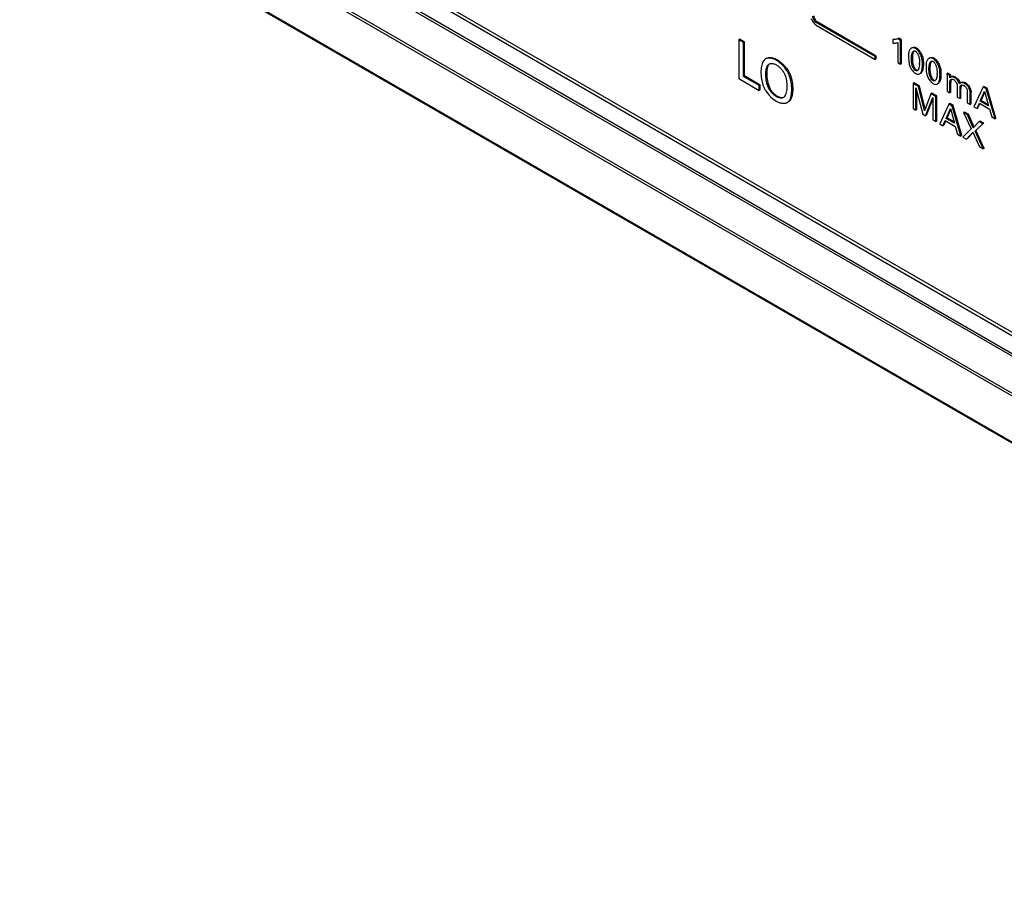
# Model space of a CAD drawing. Header units: inches. Extents: x 0 to 34, y 0 to 22.
# Tile 96 of 124: x 25 to 26.1, y 13.3 to 14.3. Entities that reach past the tile are written whole.
import ezdxf

# ---------------------------------------------------------------- set-up
doc = ezdxf.new("R2010")
doc.units = ezdxf.units.IN
doc.header["$LTSCALE"] = 1.87
doc.header["$MEASUREMENT"] = 0
doc.layers.get('0').update_dxf_attribs({"linetype": 'CONTINUOUS'})

msp = doc.modelspace()

# ---------------------------------------------------------------- linework, layer by layer
at = {"color": 7, "linetype": 'CONTINUOUS'}
for p, q in [((26.88016, 13.44263), (22.14961, 16.17399)), ((26.88578, 13.44319), (22.15524, 16.17455)), ((22.1311, 16.1624), (26.86164, 13.43105)), ((22.13297, 16.16438), (26.86352, 13.43302)), ((26.84305, 13.39751), (22.1125, 16.12887)), ((26.84382, 13.40018), (22.11328, 16.13154)), ((22.03903, 16.12076), (26.91807, 13.30367)), ((22.03965, 16.11943), (26.91869, 13.30234)), ((25.85363, 14.25356), (25.85418, 14.2532)), ((25.85524, 14.25688), (25.85418, 14.25626)), ((25.9193, 14.21866), (25.85418, 14.25626)), ((25.85418, 14.2532), (25.9193, 14.2156)), ((25.92036, 14.21928), (25.85524, 14.25688)), ((25.76975, 14.23794), (25.76869, 14.23733)), ((25.77379, 14.23438), (25.76869, 14.23733)), ((25.76869, 14.23733), (25.76869, 14.19432)), ((25.77485, 14.23499), (25.76975, 14.23794)), ((25.77485, 14.23499), (25.77379, 14.23438)), ((25.77379, 14.19667), (25.77379, 14.23438)), ((25.77485, 14.19729), (25.77485, 14.23499)), ((25.9399, 14.23796), (25.93884, 14.23735)), ((25.93884, 14.23735), (25.93884, 14.23352)), ((25.9399, 14.23796), (25.94193, 14.23809)), ((25.94418, 14.23427), (25.94418, 14.21195)), ((25.94547, 14.23891), (25.94441, 14.2383)), ((25.94736, 14.2366), (25.94441, 14.2383)), ((25.94842, 14.23721), (25.94547, 14.23891)), ((25.94842, 14.23721), (25.94736, 14.2366)), ((25.94736, 14.21011), (25.94736, 14.2366)), ((25.94842, 14.21072), (25.94842, 14.23721)), ((25.95968, 14.22818), (25.95904, 14.22781)), ((25.96061, 14.22073), (25.96032, 14.21698)), ((25.96298, 14.22492), (25.96338, 14.22479)), ((25.96338, 14.22479), (25.9638, 14.22458)), ((25.96483, 14.22827), (25.96377, 14.22766)), ((25.96483, 14.22827), (25.96672, 14.2268)), ((25.97048, 14.22147), (25.97181, 14.21795)), ((25.79646, 14.21466), (25.79528, 14.21296)), ((25.79782, 14.21586), (25.79646, 14.21466)), ((25.79822, 14.21612), (25.79782, 14.21586)), ((25.81132, 14.21507), (25.81025, 14.21446)), ((25.81132, 14.21507), (25.81343, 14.2137)), ((25.81343, 14.2137), (25.81628, 14.21142)), ((25.92036, 14.21928), (25.9193, 14.21866)), ((25.9193, 14.2156), (25.9193, 14.21866)), ((25.92036, 14.21621), (25.9193, 14.2156)), ((25.92036, 14.21621), (25.92036, 14.21928)), ((25.94418, 14.21195), (25.94736, 14.21011)), ((25.94842, 14.21072), (25.94736, 14.21011)), ((25.95607, 14.21802), (25.95633, 14.21345)), ((25.95633, 14.21345), (25.95694, 14.21016)), ((25.96032, 14.21698), (25.95926, 14.21637)), ((25.96032, 14.21698), (25.96035, 14.21456)), ((25.9682, 14.20994), (25.9678, 14.20685)), ((25.97252, 14.21036), (25.97146, 14.20974)), ((25.97252, 14.21036), (25.97236, 14.20669)), ((25.9791, 14.21697), (25.97846, 14.2166)), ((25.98241, 14.2137), (25.98281, 14.21357)), ((25.98281, 14.21357), (25.98323, 14.21336)), ((25.98425, 14.21706), (25.98319, 14.21645)), ((25.98425, 14.21706), (25.98614, 14.21559)), ((25.98614, 14.21559), (25.98746, 14.21412)), ((25.9899, 14.21025), (25.99123, 14.20673)), ((25.7995, 14.19931), (25.79844, 14.1987)), ((25.95784, 14.20736), (25.95956, 14.20425)), ((25.96314, 14.20049), (25.9637, 14.20014)), ((25.96479, 14.20391), (25.96373, 14.20329)), ((25.96442, 14.20415), (25.96479, 14.20391)), ((25.9755, 14.20815), (25.9755, 14.2068)), ((25.9755, 14.2068), (25.97576, 14.20223)), ((25.97576, 14.20223), (25.97637, 14.19895)), ((25.97974, 14.20577), (25.97868, 14.20515)), ((25.98004, 14.20952), (25.97974, 14.20577)), ((25.97974, 14.20577), (25.97977, 14.20335)), ((25.99194, 14.19914), (25.99088, 14.19853)), ((25.99966, 14.20035), (25.9986, 14.19974)), ((26.00175, 14.19792), (25.9986, 14.19974)), ((25.9986, 14.19974), (25.99867, 14.19713)), ((26.00281, 14.19854), (25.99966, 14.20035)), ((25.76869, 14.19432), (25.79113, 14.18136)), ((25.77485, 14.19729), (25.77379, 14.19667)), ((25.79113, 14.18666), (25.77379, 14.19667)), ((25.79219, 14.18728), (25.77485, 14.19729)), ((25.79355, 14.19404), (25.7947, 14.18885)), ((25.96218, 14.1896), (25.96112, 14.18898)), ((25.96698, 14.18559), (25.96112, 14.18898)), ((25.96112, 14.18898), (25.96112, 14.16134)), ((25.96805, 14.18621), (25.96218, 14.1896)), ((25.98256, 14.18928), (25.98313, 14.18892)), ((25.98422, 14.19269), (25.98315, 14.19208)), ((25.98384, 14.19294), (25.98422, 14.19269)), ((25.98763, 14.19872), (25.98722, 14.19564)), ((25.99867, 14.19713), (25.99867, 14.18048)), ((26.00281, 14.19854), (26.00175, 14.19792)), ((26.00175, 14.19513), (26.00175, 14.19792)), ((26.00213, 14.19556), (26.00175, 14.19513)), ((26.00287, 14.19019), (26.00181, 14.18958)), ((26.00181, 14.17867), (26.00181, 14.18958)), ((26.0027, 14.19601), (26.00213, 14.19556)), ((26.00284, 14.19323), (26.00255, 14.19306)), ((26.00281, 14.19662), (26.00281, 14.19854)), ((26.00287, 14.17928), (26.00287, 14.19019)), ((26.00292, 14.19164), (26.00288, 14.19069)), ((26.00297, 14.19207), (26.00292, 14.19164)), ((26.00314, 14.19284), (26.00297, 14.19207)), ((26.00361, 14.19367), (26.00314, 14.19284)), ((26.00571, 14.19331), (26.00619, 14.19306)), ((26.00587, 14.19686), (26.00729, 14.1964)), ((26.00619, 14.19306), (26.00651, 14.19286)), ((26.00651, 14.19286), (26.00682, 14.1926)), ((26.00682, 14.1926), (26.00715, 14.1923)), ((26.00808, 14.19599), (26.00702, 14.19538)), ((26.00808, 14.19599), (26.00923, 14.19526)), ((26.00923, 14.19526), (26.01123, 14.19337)), ((26.01123, 14.19337), (26.01291, 14.19072)), ((26.01265, 14.18888), (26.01246, 14.18864)), ((26.01341, 14.18956), (26.01265, 14.18888)), ((26.01391, 14.18985), (26.01341, 14.18956)), ((26.01912, 14.18961), (26.01806, 14.189)), ((25.79219, 14.18728), (25.79113, 14.18666)), ((25.79113, 14.18136), (25.79113, 14.18666)), ((25.79219, 14.18197), (25.79113, 14.18136)), ((25.79219, 14.18197), (25.79219, 14.18728)), ((25.79834, 14.18089), (25.80135, 14.17684)), ((25.8028, 14.18383), (25.80174, 14.18322)), ((25.82813, 14.18314), (25.82707, 14.18253)), ((25.96433, 14.18422), (25.97189, 14.15512)), ((25.96433, 14.15949), (25.96433, 14.18422)), ((25.96539, 14.1601), (25.96539, 14.18013)), ((25.96805, 14.18621), (25.96698, 14.18559)), ((25.97375, 14.15891), (25.96698, 14.18559)), ((25.97447, 14.16086), (25.96805, 14.18621)), ((25.98067, 14.17769), (25.97375, 14.15891)), ((25.98173, 14.1783), (25.98067, 14.17769)), ((25.98615, 14.17453), (25.98067, 14.17769)), ((25.98721, 14.17514), (25.98173, 14.1783)), ((25.99867, 14.18048), (26.00181, 14.17867)), ((26.00287, 14.17928), (26.00181, 14.17867)), ((26.00984, 14.18674), (26.00984, 14.17403)), ((26.01405, 14.18358), (26.01299, 14.18297)), ((26.01299, 14.17221), (26.01299, 14.18297)), ((26.01417, 14.18695), (26.01372, 14.18668)), ((26.01414, 14.18558), (26.01405, 14.18412)), ((26.01405, 14.17282), (26.01405, 14.18358)), ((26.0143, 14.18641), (26.01414, 14.18558)), ((26.01478, 14.1873), (26.0143, 14.18641)), ((26.01634, 14.1871), (26.01679, 14.18691)), ((26.01679, 14.18691), (26.01726, 14.18667)), ((26.01726, 14.18667), (26.01774, 14.18636)), ((26.02101, 14.17991), (26.02101, 14.16758)), ((26.02522, 14.17928), (26.02416, 14.17866)), ((26.02416, 14.16576), (26.02416, 14.17866)), ((26.02522, 14.16637), (26.02522, 14.17928)), ((26.03844, 14.18516), (26.02836, 14.16334)), ((26.03543, 14.16956), (26.04007, 14.18043)), ((26.03649, 14.17017), (26.04038, 14.17929)), ((26.0395, 14.18577), (26.03844, 14.18516)), ((26.04199, 14.18311), (26.03844, 14.18516)), ((26.04305, 14.18372), (26.0395, 14.18577)), ((26.04007, 14.18043), (26.04448, 14.16433)), ((26.04305, 14.18372), (26.04199, 14.18311)), ((26.05168, 14.14988), (26.04199, 14.18311)), ((26.05274, 14.15049), (26.04305, 14.18372)), ((25.80405, 14.17398), (25.80752, 14.17106)), ((25.80836, 14.17047), (25.80984, 14.16955)), ((25.81106, 14.17513), (25.81, 14.17452)), ((25.81825, 14.17368), (25.81782, 14.17338)), ((25.81873, 14.17414), (25.81825, 14.17368)), ((25.97504, 14.1533), (25.9829, 14.17365)), ((25.9761, 14.15391), (25.9829, 14.17152)), ((25.9829, 14.17365), (25.9829, 14.14877)), ((25.98721, 14.17514), (25.98615, 14.17453)), ((25.98615, 14.14689), (25.98615, 14.17453)), ((25.98721, 14.1475), (25.98721, 14.17514)), ((26.00185, 14.16669), (26.00079, 14.16607)), ((26.0054, 14.16464), (26.00185, 14.16669)), ((26.00984, 14.17403), (26.01299, 14.17221)), ((26.01405, 14.17282), (26.01299, 14.17221)), ((26.02101, 14.16758), (26.02416, 14.16576)), ((26.02522, 14.16637), (26.02416, 14.16576)), ((26.03178, 14.16136), (26.03436, 14.16707)), ((26.03284, 14.16198), (26.03501, 14.16678)), ((26.03436, 14.16707), (26.04548, 14.16065)), ((26.03649, 14.17017), (26.03543, 14.16956)), ((26.04448, 14.16433), (26.03543, 14.16956)), ((26.04408, 14.16579), (26.03649, 14.17017)), ((25.96112, 14.16134), (25.96433, 14.15949)), ((25.96539, 14.1601), (25.96433, 14.15949)), ((26.00079, 14.16607), (25.99071, 14.14425)), ((25.99777, 14.15047), (26.00242, 14.16134)), ((25.99883, 14.15109), (26.00273, 14.16021)), ((26.00434, 14.16403), (26.00079, 14.16607)), ((26.00242, 14.16134), (26.00683, 14.14524)), ((26.0054, 14.16464), (26.00434, 14.16403)), ((26.01402, 14.1308), (26.00434, 14.16403)), ((26.01508, 14.13141), (26.0054, 14.16464)), ((26.01802, 14.15735), (26.01696, 14.15674)), ((26.02121, 14.15429), (26.01696, 14.15674)), ((26.01696, 14.15674), (26.02525, 14.13878)), ((26.02227, 14.1549), (26.01802, 14.15735)), ((26.02836, 14.16334), (26.03178, 14.16136)), ((26.03284, 14.16198), (26.03178, 14.16136)), ((26.04548, 14.16065), (26.04806, 14.15197)), ((25.97189, 14.15512), (25.97504, 14.1533)), ((25.9761, 14.15391), (25.97504, 14.1533)), ((25.9829, 14.14877), (25.98615, 14.14689)), ((25.98721, 14.1475), (25.98615, 14.14689)), ((25.99412, 14.14228), (25.99671, 14.14799)), ((25.99518, 14.1429), (25.99736, 14.14769)), ((25.99671, 14.14799), (26.00782, 14.14157)), ((25.99883, 14.15109), (25.99777, 14.15047)), ((26.00683, 14.14524), (25.99777, 14.15047)), ((26.00643, 14.1467), (25.99883, 14.15109)), ((26.02227, 14.1549), (26.02121, 14.15429)), ((26.02767, 14.13991), (26.02121, 14.15429)), ((26.02857, 14.14088), (26.02227, 14.1549)), ((26.03414, 14.14682), (26.02767, 14.13991)), ((26.02963, 14.13618), (26.03815, 14.14451)), ((26.0352, 14.14743), (26.03414, 14.14682)), ((26.03815, 14.14451), (26.03414, 14.14682)), ((26.03921, 14.14512), (26.0352, 14.14743)), ((26.03921, 14.14512), (26.03815, 14.14451)), ((26.03903, 14.14495), (26.03921, 14.14512)), ((26.04806, 14.15197), (26.05168, 14.14988)), ((26.05274, 14.15049), (26.05168, 14.14988)), ((25.99071, 14.14425), (25.99412, 14.14228)), ((25.99518, 14.1429), (25.99412, 14.14228)), ((26.00782, 14.14157), (26.0104, 14.13289)), ((26.02525, 14.13878), (26.01597, 14.12967)), ((26.01998, 14.12736), (26.02728, 14.13501)), ((26.02104, 14.12797), (26.02753, 14.13477)), ((26.02728, 14.13501), (26.03441, 14.11903)), ((26.03858, 14.11662), (26.02963, 14.13618)), ((26.03964, 14.11723), (26.03069, 14.13679)), ((26.0104, 14.13289), (26.01402, 14.1308)), ((26.01508, 14.13141), (26.01402, 14.1308)), ((26.01597, 14.12967), (26.01998, 14.12736)), ((26.03441, 14.11903), (26.03858, 14.11662)), ((26.03964, 14.11723), (26.03858, 14.11662))]:
    msp.add_line(p, q, dxfattribs=at)
for centre, radius, start, end in [((25.97831, 14.21785), 0.01793, 168.64251, 170.73783), ((25.96266, 14.22302), 0.00198, 120.03497, 124.68201), ((25.98165, 14.21644), 0.02549, 194.25698, 199.1531), ((25.94596, 14.21126), 0.02228, 356.59129, 359.9791), ((25.99769, 14.20663), 0.01789, 168.60742, 170.7073), ((25.96921, 14.21206), 0.0123, 198.88206, 202.46141), ((25.95192, 14.20878), 0.02056, 351.10889, 354.16243), ((26.0009, 14.20516), 0.02531, 194.21586, 199.14325), ((25.96538, 14.20005), 0.02228, 356.59129, 359.9791), ((25.8268, 14.19845), 0.03351, 196.65742, 199.54042), ((25.98861, 14.20084), 0.01228, 198.87164, 202.45557), ((26.00403, 14.19155), 0.00212, 120.01598, 134.53299), ((26.03243, 14.19022), 0.02956, 179.07872, 180.06061), ((26.00377, 14.18859), 0.00856, 62.36064, 65.72764), ((26.00346, 14.18799), 0.00924, 59.98731, 62.37667), ((26.00092, 14.18488), 0.01334, 21.35459, 25.98034), ((26.01513, 14.18271), 0.00797, 59.95652, 65.11239), ((26.0124, 14.17798), 0.01344, 53.13811, 59.99744), ((26.01512, 14.18531), 0.00197, 120.01182, 135.52326), ((26.06131, 14.18364), 0.04726, 179.41802, 180.0672), ((26.01339, 14.1802), 0.00755, 50.54273, 54.79999), ((26.01467, 14.18054), 0.00634, 24.19665, 28.51373), ((26.0132, 14.1794), 0.01191, 27.24253, 29.0935), ((26.0127, 14.17914), 0.01247, 25.14091, 27.24135), ((26.01204, 14.17884), 0.01319, 21.28794, 25.12848), ((25.83086, 14.20197), 0.03876, 220.41413, 226.22747), ((25.82472, 14.19464), 0.02919, 233.89264, 234.87932), ((25.82398, 14.19359), 0.0279, 234.87855, 235.94619)]:
    msp.add_arc(centre, radius, start, end, dxfattribs=at)
for points, knots in [([(25.84849, 14.26072), (25.84877, 14.26004), (25.84941, 14.2587), (25.85019, 14.25743), (25.85061, 14.25682)], [0, 0, 0, 0, 0.4966608, 1, 1, 1, 1]), ([(25.85418, 14.25626), (25.85393, 14.25641), (25.85343, 14.25679), (25.85248, 14.25777), (25.85144, 14.25927), (25.85066, 14.26091), (25.85028, 14.26223), (25.85021, 14.26286), (25.85021, 14.26315)], [0, 0, 0, 0, 0.1072555, 0.2293529, 0.5000254, 0.7706789, 0.892758, 1, 1, 1, 1]), ([(25.85061, 14.25682), (25.85106, 14.25617), (25.85198, 14.255), (25.85307, 14.25397), (25.85363, 14.25356)], [0, 0, 0, 0, 0.5307324, 1, 1, 1, 1]), ([(25.85127, 14.26376), (25.85127, 14.26347), (25.85135, 14.26284), (25.85172, 14.26153), (25.8525, 14.25988), (25.85354, 14.25838), (25.85449, 14.2574), (25.85499, 14.25702), (25.85524, 14.25688)], [0, 0, 0, 0, 0.107242, 0.2293211, 0.4999746, 0.7706471, 0.8927445, 1, 1, 1, 1]), ([(25.94441, 14.2383), (25.94355, 14.23796), (25.9417, 14.2375), (25.9398, 14.23737), (25.93884, 14.23735)], [0, 0, 0, 0, 0.4893047, 1, 1, 1, 1]), ([(25.93884, 14.23352), (25.93931, 14.2335), (25.94111, 14.2335), (25.94293, 14.23378), (25.94418, 14.23427)], [0, 0, 0, 0, 0.2604113, 1, 1, 1, 1]), ([(25.94193, 14.23809), (25.94224, 14.23812), (25.94344, 14.23828), (25.94463, 14.23858), (25.94547, 14.23891)], [0, 0, 0, 0, 0.2557477, 1, 1, 1, 1]), ([(25.95712, 14.22578), (25.95685, 14.22526), (25.95644, 14.22407), (25.95606, 14.22146), (25.95607, 14.21941), (25.95607, 14.21802)], [0, 0, 0, 0, 0.2257546, 0.4710437, 1, 1, 1, 1]), ([(25.95904, 14.22781), (25.95864, 14.22758), (25.95789, 14.22698), (25.95735, 14.2262), (25.95712, 14.22578)], [0, 0, 0, 0, 0.4916549, 1, 1, 1, 1]), ([(25.96377, 14.22766), (25.96337, 14.22789), (25.96255, 14.22825), (25.96128, 14.22845), (25.96009, 14.2283), (25.95937, 14.228), (25.95904, 14.22781)], [0, 0, 0, 0, 0.2815831, 0.5338504, 0.7698235, 1, 1, 1, 1]), ([(25.95926, 14.21637), (25.95926, 14.21716), (25.95934, 14.21878), (25.95963, 14.22076), (25.96004, 14.22227), (25.96042, 14.22325), (25.9609, 14.22407), (25.96131, 14.2245), (25.96153, 14.22465)], [0, 0, 0, 0, 0.2699636, 0.5494303, 0.6807333, 0.8008859, 0.9072524, 1, 1, 1, 1]), ([(25.9601, 14.22842), (25.96043, 14.22861), (25.96114, 14.22891), (25.96191, 14.22901), (25.9623, 14.22901)], [0, 0, 0, 0, 0.4938545, 1, 1, 1, 1]), ([(25.96207, 14.22477), (25.96191, 14.22457), (25.9616, 14.22409), (25.96111, 14.22297), (25.96086, 14.22203), (25.96073, 14.22138)], [0, 0, 0, 0, 0.2156463, 0.456752, 1, 1, 1, 1]), ([(25.96167, 14.22474), (25.96186, 14.22484), (25.96229, 14.225), (25.96275, 14.22497), (25.96298, 14.22492)], [0, 0, 0, 0, 0.4820515, 1, 1, 1, 1]), ([(25.9623, 14.22901), (25.96272, 14.229), (25.96361, 14.22887), (25.96443, 14.22851), (25.96483, 14.22827)], [0, 0, 0, 0, 0.4724644, 1, 1, 1, 1]), ([(25.97146, 14.20974), (25.97146, 14.21049), (25.97146, 14.212), (25.97133, 14.21432), (25.97095, 14.21674), (25.97019, 14.21925), (25.96901, 14.22176), (25.96751, 14.22413), (25.96579, 14.22617), (25.96446, 14.22726), (25.96377, 14.22766)], [0, 0, 0, 0, 0.1097219, 0.2232974, 0.3423343, 0.4699359, 0.6080601, 0.7489148, 0.8824302, 1, 1, 1, 1]), ([(25.9638, 14.22458), (25.96421, 14.22435), (25.96497, 14.22368), (25.96555, 14.22285), (25.96582, 14.2224)], [0, 0, 0, 0, 0.4700082, 1, 1, 1, 1]), ([(25.96582, 14.2224), (25.96609, 14.22195), (25.96658, 14.22098), (25.96716, 14.21946), (25.96762, 14.21791), (25.96795, 14.21639), (25.96815, 14.21498), (25.96826, 14.21328), (25.96824, 14.21206), (25.96824, 14.21126)], [0, 0, 0, 0, 0.1368485, 0.2796198, 0.4223109, 0.5583267, 0.6812593, 0.7918207, 1, 1, 1, 1]), ([(25.96672, 14.2268), (25.96748, 14.22606), (25.96887, 14.22436), (25.96998, 14.22247), (25.97048, 14.22147)], [0, 0, 0, 0, 0.4879555, 1, 1, 1, 1]), ([(25.79528, 14.21296), (25.79484, 14.21218), (25.79413, 14.21045), (25.79345, 14.20764), (25.79308, 14.20461), (25.79302, 14.20253), (25.79302, 14.20147)], [0, 0, 0, 0, 0.2269838, 0.4728243, 0.7317342, 1, 1, 1, 1]), ([(25.81025, 14.21446), (25.8092, 14.21507), (25.8071, 14.2161), (25.8039, 14.21705), (25.80129, 14.21716), (25.79944, 14.21671), (25.79861, 14.21633), (25.79822, 14.21611)], [0, 0, 0, 0, 0.2883021, 0.5515622, 0.7855518, 0.894159, 1, 1, 1, 1]), ([(25.79844, 14.1987), (25.79844, 14.19989), (25.79847, 14.20166), (25.79869, 14.20396), (25.79897, 14.20558), (25.79939, 14.20707), (25.79998, 14.20837), (25.80079, 14.20946), (25.80149, 14.21), (25.80186, 14.21021)], [0, 0, 0, 0, 0.284894, 0.4232048, 0.5549013, 0.6779577, 0.7916517, 0.8974817, 1, 1, 1, 1]), ([(25.80247, 14.21053), (25.80218, 14.21032), (25.80165, 14.20982), (25.80101, 14.20889), (25.80051, 14.20782), (25.80027, 14.20704), (25.80017, 14.20663)], [0, 0, 0, 0, 0.2314885, 0.4717531, 0.7271651, 1, 1, 1, 1]), ([(25.80097, 14.21742), (25.80134, 14.21753), (25.80212, 14.21767), (25.80377, 14.21774), (25.80598, 14.2174), (25.80867, 14.21647), (25.81043, 14.21558), (25.81132, 14.21507)], [0, 0, 0, 0, 0.1064519, 0.2174923, 0.4564212, 0.7186883, 1, 1, 1, 1]), ([(25.80186, 14.21021), (25.80242, 14.21053), (25.80371, 14.21098), (25.80506, 14.21101), (25.80575, 14.21095)], [0, 0, 0, 0, 0.4796596, 1, 1, 1, 1]), ([(25.80575, 14.21095), (25.80613, 14.21091), (25.80772, 14.21066), (25.80924, 14.21004), (25.81031, 14.20942)], [0, 0, 0, 0, 0.2345483, 1, 1, 1, 1]), ([(25.82707, 14.18253), (25.82707, 14.18395), (25.82694, 14.18692), (25.82629, 14.19144), (25.8251, 14.19608), (25.82356, 14.19988), (25.82196, 14.20279), (25.82011, 14.20558), (25.81748, 14.20875), (25.81402, 14.21197), (25.81151, 14.21373), (25.81025, 14.21446)], [0, 0, 0, 0, 0.1133438, 0.2351091, 0.3622422, 0.4926796, 0.5589184, 0.6255898, 0.7579329, 0.8846324, 1, 1, 1, 1]), ([(25.81628, 14.21142), (25.81728, 14.21052), (25.81921, 14.20859), (25.82178, 14.20537), (25.82397, 14.20185), (25.82563, 14.1981), (25.82683, 14.19426), (25.82785, 14.18929), (25.82813, 14.18556), (25.82813, 14.18314)], [0, 0, 0, 0, 0.1275395, 0.2587283, 0.3901208, 0.5196307, 0.6467661, 0.7704649, 1, 1, 1, 1]), ([(25.96373, 14.20329), (25.96327, 14.20356), (25.9624, 14.20437), (25.9614, 14.20591), (25.96058, 14.20772), (25.95979, 14.21019), (25.95933, 14.21261), (25.95925, 14.21485), (25.95926, 14.21587), (25.95926, 14.21637)], [0, 0, 0, 0, 0.1132625, 0.2428028, 0.3841126, 0.5286344, 0.7870275, 0.8950841, 1, 1, 1, 1]), ([(25.96035, 14.21456), (25.96037, 14.21415), (25.96044, 14.21328), (25.96065, 14.21193), (25.96098, 14.21048), (25.96142, 14.209), (25.96199, 14.20755), (25.96266, 14.2062), (25.96344, 14.20505), (25.96408, 14.20441), (25.96442, 14.20415)], [0, 0, 0, 0, 0.107742, 0.2275727, 0.3591089, 0.4965311, 0.6340533, 0.7663762, 0.889159, 1, 1, 1, 1]), ([(25.96828, 14.19952), (25.96862, 14.19969), (25.96925, 14.20017), (25.96998, 14.20115), (25.97053, 14.20234), (25.97107, 14.20416), (25.97142, 14.20666), (25.97146, 14.2087), (25.97146, 14.20974)], [0, 0, 0, 0, 0.1013663, 0.2086484, 0.3253439, 0.4512171, 0.7198404, 1, 1, 1, 1]), ([(25.97181, 14.21795), (25.97214, 14.21667), (25.97251, 14.21413), (25.97252, 14.21159), (25.97252, 14.21036)], [0, 0, 0, 0, 0.5172594, 1, 1, 1, 1]), ([(25.97655, 14.21456), (25.97607, 14.21366), (25.9757, 14.21206), (25.97553, 14.20989), (25.97551, 14.20873), (25.9755, 14.20815)], [0, 0, 0, 0, 0.4705282, 0.7303337, 1, 1, 1, 1]), ([(25.97846, 14.2166), (25.97806, 14.21637), (25.97732, 14.21577), (25.97677, 14.21499), (25.97655, 14.21456)], [0, 0, 0, 0, 0.4916264, 1, 1, 1, 1]), ([(25.98319, 14.21645), (25.98279, 14.21668), (25.98197, 14.21704), (25.9807, 14.21724), (25.97951, 14.21709), (25.97879, 14.21679), (25.97846, 14.2166)], [0, 0, 0, 0, 0.2815787, 0.5338458, 0.7698206, 1, 1, 1, 1]), ([(25.97868, 14.20515), (25.97868, 14.20597), (25.97877, 14.20763), (25.97907, 14.20965), (25.97951, 14.21119), (25.98001, 14.21241), (25.98059, 14.21323), (25.9811, 14.21352)], [0, 0, 0, 0, 0.2729412, 0.5545969, 0.6860366, 0.8054831, 1, 1, 1, 1]), ([(25.97952, 14.21721), (25.97985, 14.2174), (25.98057, 14.2177), (25.98134, 14.2178), (25.98172, 14.21779)], [0, 0, 0, 0, 0.4938638, 1, 1, 1, 1]), ([(25.9815, 14.21356), (25.98133, 14.21335), (25.98103, 14.21288), (25.98053, 14.21175), (25.98029, 14.21081), (25.98016, 14.21016)], [0, 0, 0, 0, 0.2156673, 0.4567707, 1, 1, 1, 1]), ([(25.9811, 14.21352), (25.98128, 14.21363), (25.98172, 14.21379), (25.98218, 14.21375), (25.98241, 14.2137)], [0, 0, 0, 0, 0.482061, 1, 1, 1, 1]), ([(25.98172, 14.21779), (25.98214, 14.21779), (25.98303, 14.21765), (25.98385, 14.21729), (25.98425, 14.21706)], [0, 0, 0, 0, 0.4724593, 1, 1, 1, 1]), ([(25.99088, 14.19853), (25.99088, 14.19927), (25.99088, 14.20079), (25.99075, 14.20311), (25.99037, 14.20553), (25.98962, 14.20804), (25.98843, 14.21054), (25.98693, 14.21291), (25.98521, 14.21495), (25.98388, 14.21605), (25.98319, 14.21645)], [0, 0, 0, 0, 0.1097213, 0.2232954, 0.3423309, 0.4699318, 0.6080567, 0.748913, 0.8824298, 1, 1, 1, 1]), ([(25.98323, 14.21336), (25.98363, 14.21313), (25.9844, 14.21246), (25.98497, 14.21164), (25.98525, 14.21118)], [0, 0, 0, 0, 0.4700073, 1, 1, 1, 1]), ([(25.98525, 14.21118), (25.98552, 14.21073), (25.98601, 14.20977), (25.98659, 14.20825), (25.98704, 14.20669), (25.98737, 14.20518), (25.98757, 14.20377), (25.98768, 14.20207), (25.98766, 14.20084), (25.98766, 14.20004)], [0, 0, 0, 0, 0.1368603, 0.2796456, 0.4223477, 0.5583647, 0.6812844, 0.79183, 1, 1, 1, 1]), ([(25.98746, 14.21412), (25.98793, 14.21353), (25.98881, 14.21228), (25.98956, 14.21094), (25.9899, 14.21025)], [0, 0, 0, 0, 0.4970935, 1, 1, 1, 1]), ([(25.79302, 14.20147), (25.79302, 14.20088), (25.79306, 14.1984), (25.79327, 14.19591), (25.79355, 14.19404)], [0, 0, 0, 0, 0.2385267, 1, 1, 1, 1]), ([(25.80017, 14.20663), (25.80002, 14.20607), (25.79979, 14.2049), (25.79953, 14.20246), (25.7995, 14.20058), (25.7995, 14.19931)], [0, 0, 0, 0, 0.2352522, 0.4841939, 1, 1, 1, 1]), ([(25.7995, 14.19931), (25.7995, 14.19678), (25.79994, 14.19146), (25.80156, 14.18631), (25.8028, 14.18383)], [0, 0, 0, 0, 0.4776094, 1, 1, 1, 1]), ([(25.81031, 14.20942), (25.81124, 14.20889), (25.81307, 14.20751), (25.81555, 14.20499), (25.81777, 14.20204), (25.81953, 14.19882), (25.82067, 14.19546), (25.8215, 14.19111), (25.82161, 14.18786), (25.82161, 14.18574)], [0, 0, 0, 0, 0.1173612, 0.2481501, 0.384552, 0.5187556, 0.6466711, 0.7696416, 1, 1, 1, 1]), ([(25.95956, 14.20425), (25.96008, 14.2035), (25.96117, 14.20214), (25.96246, 14.20097), (25.96314, 14.20049)], [0, 0, 0, 0, 0.5248533, 1, 1, 1, 1]), ([(25.9637, 14.20014), (25.96409, 14.19991), (25.9648, 14.19958), (25.96583, 14.19928), (25.96696, 14.19914), (25.96781, 14.19929), (25.96828, 14.19952)], [0, 0, 0, 0, 0.2857825, 0.4853998, 0.6707957, 1, 1, 1, 1]), ([(25.96585, 14.20314), (25.96571, 14.20306), (25.96539, 14.20293), (25.96487, 14.20289), (25.9643, 14.20301), (25.96392, 14.20318), (25.96373, 14.20329)], [0, 0, 0, 0, 0.2214826, 0.4488913, 0.7019905, 1, 1, 1, 1]), ([(25.96479, 14.20391), (25.96505, 14.20376), (25.96555, 14.20353), (25.96611, 14.20351), (25.96635, 14.20355)], [0, 0, 0, 0, 0.5500696, 1, 1, 1, 1]), ([(25.9678, 14.20685), (25.96771, 14.20644), (25.9675, 14.20566), (25.96709, 14.2046), (25.96657, 14.20373), (25.9661, 14.20329), (25.96585, 14.20314)], [0, 0, 0, 0, 0.2938949, 0.5619128, 0.7968988, 1, 1, 1, 1]), ([(25.97222, 14.20561), (25.97213, 14.20501), (25.9719, 14.20387), (25.97133, 14.2023), (25.97053, 14.20098), (25.96976, 14.20034), (25.96934, 14.20014)], [0, 0, 0, 0, 0.2824746, 0.5447149, 0.7816257, 1, 1, 1, 1]), ([(25.98315, 14.19208), (25.98269, 14.19235), (25.98182, 14.19316), (25.98082, 14.1947), (25.98001, 14.19651), (25.97921, 14.19898), (25.97876, 14.20139), (25.97867, 14.20364), (25.97868, 14.20465), (25.97868, 14.20515)], [0, 0, 0, 0, 0.1132629, 0.2428039, 0.384115, 0.528638, 0.7870294, 0.8950843, 1, 1, 1, 1]), ([(25.97977, 14.20335), (25.97979, 14.20294), (25.97986, 14.20207), (25.98007, 14.20072), (25.9804, 14.19927), (25.98085, 14.19778), (25.98141, 14.19633), (25.98208, 14.19499), (25.98287, 14.19383), (25.9835, 14.19319), (25.98384, 14.19294)], [0, 0, 0, 0, 0.1077402, 0.2275696, 0.3591058, 0.4965287, 0.6340519, 0.7663757, 0.8891588, 1, 1, 1, 1]), ([(25.99194, 14.19914), (25.99194, 14.1981), (25.9919, 14.19606), (25.99155, 14.19356), (25.99101, 14.19174), (25.99046, 14.19055), (25.98973, 14.18957), (25.9891, 14.18909), (25.98876, 14.18892)], [0, 0, 0, 0, 0.2801596, 0.5487829, 0.6746561, 0.7913516, 0.8986337, 1, 1, 1, 1]), ([(25.99123, 14.20673), (25.99156, 14.20546), (25.99193, 14.20292), (25.99194, 14.20037), (25.99194, 14.19914)], [0, 0, 0, 0, 0.5172613, 1, 1, 1, 1]), ([(25.80174, 14.18322), (25.8005, 14.1857), (25.79888, 14.19084), (25.79844, 14.19617), (25.79844, 14.1987)], [0, 0, 0, 0, 0.5223906, 1, 1, 1, 1]), ([(25.97726, 14.19615), (25.97754, 14.19546), (25.97823, 14.19411), (25.9795, 14.19224), (25.98094, 14.1906), (25.98201, 14.18966), (25.98256, 14.18928)], [0, 0, 0, 0, 0.2544206, 0.5161134, 0.7696456, 1, 1, 1, 1]), ([(25.98313, 14.18892), (25.98352, 14.18869), (25.98431, 14.18832), (25.98553, 14.188), (25.98668, 14.18796), (25.98739, 14.18815), (25.9877, 14.18831)], [0, 0, 0, 0, 0.2853697, 0.547762, 0.7847986, 1, 1, 1, 1]), ([(25.98527, 14.19193), (25.98513, 14.19185), (25.98482, 14.19172), (25.98429, 14.19167), (25.98372, 14.19179), (25.98335, 14.19197), (25.98315, 14.19208)], [0, 0, 0, 0, 0.2214826, 0.4488913, 0.7019905, 1, 1, 1, 1]), ([(25.98422, 14.19269), (25.98447, 14.19254), (25.98498, 14.19232), (25.98553, 14.19229), (25.98577, 14.19234)], [0, 0, 0, 0, 0.5500696, 1, 1, 1, 1]), ([(25.98722, 14.19564), (25.98713, 14.19523), (25.98692, 14.19445), (25.98651, 14.19338), (25.98599, 14.19251), (25.98552, 14.19208), (25.98527, 14.19193)], [0, 0, 0, 0, 0.2938949, 0.5619128, 0.7968988, 1, 1, 1, 1]), ([(25.9877, 14.18831), (25.98804, 14.18848), (25.98867, 14.18896), (25.9894, 14.18994), (25.98995, 14.19112), (25.99049, 14.19295), (25.99084, 14.19545), (25.99088, 14.19749), (25.99088, 14.19853)], [0, 0, 0, 0, 0.1013663, 0.2086484, 0.3253439, 0.4512171, 0.7198404, 1, 1, 1, 1]), ([(26.00181, 14.18958), (26.00181, 14.18991), (26.00182, 14.19058), (26.0019, 14.19153), (26.00209, 14.19239), (26.00237, 14.19288), (26.00255, 14.19306)], [0, 0, 0, 0, 0.2782024, 0.5476528, 0.7903252, 1, 1, 1, 1]), ([(26.00702, 14.19538), (26.00664, 14.19559), (26.00589, 14.19596), (26.00474, 14.19631), (26.00381, 14.19636), (26.00314, 14.19622), (26.00284, 14.19609), (26.0027, 14.19601)], [0, 0, 0, 0, 0.2868341, 0.5510341, 0.7864931, 0.8949554, 1, 1, 1, 1]), ([(26.00297, 14.19338), (26.00316, 14.19349), (26.00357, 14.19365), (26.00452, 14.19375), (26.00525, 14.19352), (26.00571, 14.19331)], [0, 0, 0, 0, 0.2251201, 0.4626253, 1, 1, 1, 1]), ([(26.00376, 14.19662), (26.00391, 14.1967), (26.00422, 14.19684), (26.00494, 14.19698), (26.0055, 14.19693), (26.00587, 14.19686)], [0, 0, 0, 0, 0.2326503, 0.4736749, 1, 1, 1, 1]), ([(26.01027, 14.19263), (26.01003, 14.19294), (26.00954, 14.19351), (26.00848, 14.19447), (26.0076, 14.19504), (26.00702, 14.19538)], [0, 0, 0, 0, 0.2720464, 0.5278805, 1, 1, 1, 1]), ([(26.00715, 14.1923), (26.00761, 14.19183), (26.00843, 14.19076), (26.00906, 14.18958), (26.00932, 14.18895)], [0, 0, 0, 0, 0.488988, 1, 1, 1, 1]), ([(26.00932, 14.18895), (26.00947, 14.18857), (26.00972, 14.18785), (26.00984, 14.18709), (26.00984, 14.18674)], [0, 0, 0, 0, 0.5373124, 1, 1, 1, 1]), ([(26.01246, 14.18864), (26.01222, 14.18935), (26.01159, 14.19075), (26.01075, 14.19203), (26.01027, 14.19263)], [0, 0, 0, 0, 0.4947534, 1, 1, 1, 1]), ([(26.01806, 14.189), (26.01766, 14.18923), (26.01694, 14.18957), (26.01589, 14.18987), (26.01499, 14.18996), (26.01415, 14.18988), (26.01363, 14.18969), (26.01341, 14.18956)], [0, 0, 0, 0, 0.2843318, 0.4838483, 0.6691466, 0.8400918, 1, 1, 1, 1]), ([(26.01447, 14.19017), (26.01471, 14.19031), (26.01527, 14.19051), (26.01586, 14.19055), (26.01616, 14.19054)], [0, 0, 0, 0, 0.4814843, 1, 1, 1, 1]), ([(26.01616, 14.19054), (26.01635, 14.19054), (26.01715, 14.19046), (26.01793, 14.1902), (26.01849, 14.18994)], [0, 0, 0, 0, 0.2341846, 1, 1, 1, 1]), ([(26.02416, 14.17866), (26.02416, 14.17915), (26.02408, 14.18016), (26.02375, 14.18169), (26.02322, 14.18325), (26.02249, 14.18476), (26.02156, 14.18612), (26.02046, 14.18727), (26.01929, 14.18823), (26.01847, 14.18877), (26.01806, 14.189)], [0, 0, 0, 0, 0.1148443, 0.2412628, 0.3740372, 0.5081595, 0.6394971, 0.766305, 0.887306, 1, 1, 1, 1]), ([(26.02046, 14.18873), (26.02108, 14.18827), (26.02196, 14.18748), (26.02296, 14.18624), (26.0234, 14.18555), (26.0236, 14.18519)], [0, 0, 0, 0, 0.4850671, 0.7393919, 1, 1, 1, 1]), ([(25.79522, 14.18725), (25.79562, 14.18615), (25.79653, 14.18396), (25.7977, 14.1819), (25.79834, 14.18089)], [0, 0, 0, 0, 0.4940434, 1, 1, 1, 1]), ([(25.81, 14.17452), (25.8092, 14.17498), (25.8076, 14.17608), (25.80537, 14.17809), (25.80333, 14.18047), (25.80221, 14.18227), (25.80174, 14.18322)], [0, 0, 0, 0, 0.2276454, 0.4779428, 0.7388253, 1, 1, 1, 1]), ([(25.8028, 14.18383), (25.80327, 14.18288), (25.80439, 14.18108), (25.80643, 14.1787), (25.80866, 14.17669), (25.81026, 14.17559), (25.81106, 14.17513)], [0, 0, 0, 0, 0.2611747, 0.5220572, 0.7723546, 1, 1, 1, 1]), ([(25.82161, 14.18574), (25.82161, 14.18461), (25.82153, 14.18242), (25.82111, 14.17926), (25.82027, 14.17644), (25.81933, 14.17479), (25.81873, 14.17414)], [0, 0, 0, 0, 0.2784482, 0.5413744, 0.782584, 1, 1, 1, 1]), ([(25.82235, 14.16809), (25.82282, 14.16836), (25.82371, 14.16904), (25.82477, 14.1704), (25.82558, 14.17202), (25.82619, 14.17387), (25.82662, 14.17589), (25.82699, 14.17879), (25.82707, 14.18102), (25.82707, 14.18253)], [0, 0, 0, 0, 0.1028252, 0.2092978, 0.323247, 0.4459426, 0.576877, 0.7144513, 1, 1, 1, 1]), ([(25.82813, 14.18314), (25.82813, 14.18163), (25.82805, 14.1794), (25.82768, 14.1765), (25.82725, 14.17448), (25.82664, 14.17264), (25.82583, 14.17101), (25.82477, 14.16965), (25.82388, 14.16898), (25.82341, 14.16871)], [0, 0, 0, 0, 0.2855487, 0.423123, 0.5540574, 0.676753, 0.7907022, 0.8971748, 1, 1, 1, 1]), ([(26.01299, 14.18297), (26.01299, 14.18332), (26.01299, 14.18403), (26.01306, 14.18504), (26.01325, 14.18596), (26.01353, 14.18649), (26.01372, 14.18668)], [0, 0, 0, 0, 0.2773368, 0.5471993, 0.7904849, 1, 1, 1, 1]), ([(26.01414, 14.18701), (26.01444, 14.18719), (26.01521, 14.18738), (26.01596, 14.18724), (26.01634, 14.1871)], [0, 0, 0, 0, 0.4683938, 1, 1, 1, 1]), ([(26.01818, 14.18602), (26.01859, 14.18569), (26.01936, 14.18493), (26.01998, 14.18405), (26.02024, 14.18357)], [0, 0, 0, 0, 0.4926673, 1, 1, 1, 1]), ([(26.02045, 14.18314), (26.02068, 14.18262), (26.02097, 14.18154), (26.02101, 14.18043), (26.02101, 14.17991)], [0, 0, 0, 0, 0.5212957, 1, 1, 1, 1]), ([(26.02433, 14.18363), (26.02462, 14.1829), (26.02504, 14.18147), (26.02522, 14.17998), (26.02522, 14.17928)], [0, 0, 0, 0, 0.5269042, 1, 1, 1, 1]), ([(25.80984, 14.16955), (25.81091, 14.16892), (25.81309, 14.1679), (25.81595, 14.16718), (25.81813, 14.16703), (25.81966, 14.16714), (25.82108, 14.16747), (25.82195, 14.16786), (25.82235, 14.16809)], [0, 0, 0, 0, 0.2839951, 0.5462323, 0.668126, 0.7837417, 0.8938255, 1, 1, 1, 1]), ([(25.81781, 14.17339), (25.81731, 14.1731), (25.81642, 14.17284), (25.81518, 14.17281), (25.81381, 14.17295), (25.81203, 14.17347), (25.81067, 14.17413), (25.81, 14.17452)], [0, 0, 0, 0, 0.2120924, 0.3274615, 0.4500544, 0.7151178, 1, 1, 1, 1]), ([(25.81106, 14.17513), (25.81167, 14.17477), (25.81292, 14.17416), (25.81531, 14.1734), (25.81725, 14.17333), (25.81832, 14.17374)], [0, 0, 0, 0, 0.2821155, 0.5472586, 1, 1, 1, 1])]:
    msp.add_open_spline(points, degree=3, knots=knots, dxfattribs=at)

doc.saveas('drawing.dxf')
